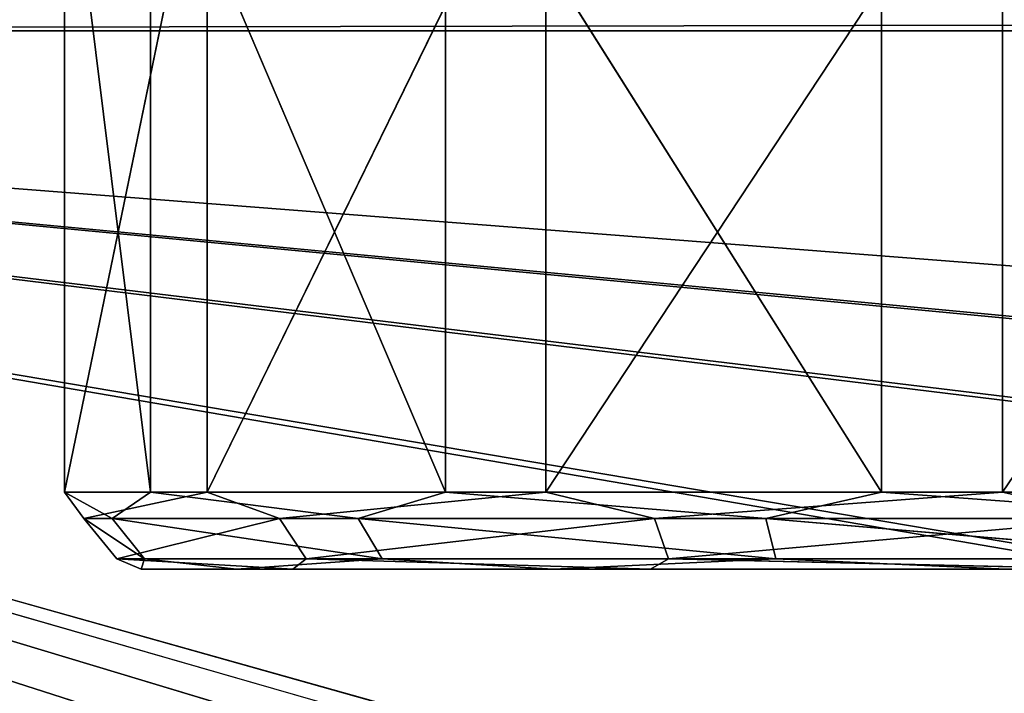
# Model space of a CAD drawing. Extents: x -200 to 200, y 0 to 90.
# Tile 6 of 46: x -186.78 to -180.38, y 82.69 to 87.07. Entities that reach past the tile are written whole.
import ezdxf

# ---------------------------------------------------------------- set-up
doc = ezdxf.new("R2010")
doc.units = 0
doc.header["$LTSCALE"] = 2.54
doc.layers.get('0').update_dxf_attribs({"color": 13, "linetype": 'CONTINUOUS'})

# ---------------------------------------------------------------- blocks, each defined once
blk = doc.blocks.new('GRUPA1_1')
at = {"color": 0}
for p, q in [((-185.928974, 83.999996, 18.835951), (-186.487904, 88.500004, 21.896439)), ((-185.928974, 83.999996, 18.835951), (-186.487904, 88.500004, 21.896439)), ((-186.487904, 83.999996, 21.896439), (-186.487904, 88.500004, 21.896439)), ((-186.487904, 83.999996, 21.896439), (-186.487904, 88.500004, 21.896439)), ((-186.487904, 83.999996, 21.896439), (-185.560513, 88.500004, 24.866107)), ((-186.487904, 83.999996, 21.896439), (-185.560513, 88.500004, 24.866107)), ((-185.928974, 88.500004, 18.835951), (-185.928974, 83.999996, 18.835951)), ((-184.011803, 83.999996, 16.385766), (-185.928974, 88.500004, 18.835951)), ((-184.011803, 83.999996, 16.385766), (-185.928974, 88.500004, 18.835951)), ((-185.928974, 88.500004, 18.835951), (-185.928974, 83.999996, 18.835951)), ((-185.560513, 83.999996, 24.866107), (-185.560513, 88.500004, 24.866107)), ((-185.560513, 83.999996, 24.866107), (-185.560513, 88.500004, 24.866107)), ((-185.560513, 83.999996, 24.866107), (-183.35928, 88.500004, 27.064638)), ((-185.560513, 83.999996, 24.866107), (-183.35928, 88.500004, 27.064638)), ((-181.175575, 83.999996, 15.107191), (-184.011803, 88.500004, 16.385766)), ((-181.175575, 83.999996, 15.107191), (-184.011803, 88.500004, 16.385766)), ((-184.011803, 83.999996, 16.385766), (-184.011803, 88.500004, 16.385766)), ((-184.011803, 83.999996, 16.385766), (-184.011803, 88.500004, 16.385766)), ((-183.35928, 83.999996, 27.064638), (-183.35928, 88.500004, 27.064638)), ((-183.35928, 83.999996, 27.064638), (-183.35928, 88.500004, 27.064638)), ((-183.35928, 83.999996, 27.064638), (-180.388489, 88.500004, 27.988381)), ((-183.35928, 83.999996, 27.064638), (-180.388489, 88.500004, 27.988381)), ((-181.175575, 83.999996, 15.107191), (-181.175575, 88.500004, 15.107191)), ((-181.175575, 83.999996, 15.107191), (-181.175575, 88.500004, 15.107191)), ((-180.388489, 83.999996, 27.988381), (-180.388489, 88.500004, 27.988381)), ((-180.388489, 83.999996, 27.988381), (-180.388489, 88.500004, 27.988381)), ((-180.388489, 83.999996, 27.988381), (-177.328682, 88.500004, 27.425711)), ((-180.388489, 83.999996, 27.988381), (-177.328682, 88.500004, 27.425711)), ((-200, 86.999998, 1.5), (200, 87.749996, 1.700962)), ((-200, 86.999998, 1.5), (200, 87.749996, 1.700962)), ((19.288425, 69.949107), (-200, 86.999998)), ((-200, 86.999998), (200, 86.999998)), ((19.288425, 69.949107), (-200, 86.999998)), ((-20.711575, 69.949107), (-200, 86.999998)), ((-20.711575, 69.949107), (-200, 86.999998)), ((-60.711575, 69.949107), (-200, 86.999998)), ((-100.711575, 69.949107), (-200, 86.999998)), ((-60.711575, 69.949107), (-200, 86.999998)), ((-100.711575, 69.949107), (-200, 86.999998)), ((-140.711575, 69.949107), (-200, 86.999998)), ((-140.711575, 69.949107), (-200, 86.999998)), ((-143.274307, 68.778749), (-200, 86.999998)), ((-143.274307, 68.778749), (-200, 86.999998)), ((-200, 86.999998), (200, 86.999998)), ((-200, 86.999998, 1.5), (200, 86.999998, 1.5)), ((-19.288425, 69.949107, 1.5), (-200, 86.999998, 1.5)), ((-200, 86.999998, 1.5), (-59.288425, 69.949107, 1.5)), ((-19.288425, 69.949107, 1.5), (-200, 86.999998, 1.5)), ((-200, 86.999998, 1.5), (200, 86.999998, 1.5)), ((-200, 86.999998, 1.5), (-59.288425, 69.949107, 1.5)), ((-200, 86.999998, 1.5), (-99.288425, 69.949107, 1.5)), ((-200, 86.999998, 1.5), (-99.288425, 69.949107, 1.5)), ((-200, 86.999998, 1.5), (-139.288425, 69.949107, 1.5)), ((-142.077074, 69.548159, 1.5), (-200, 86.999998, 1.5)), ((-200, 86.999998, 1.5), (-139.288425, 69.949107, 1.5)), ((-142.077074, 69.548159, 1.5), (-200, 86.999998, 1.5)), ((-186.178074, 83.828993, 19.578989), (-186.487904, 83.999996, 21.896439)), ((-186.487904, 83.999996, 21.896439), (-185.928974, 83.999996, 18.835951)), ((-186.178074, 83.828993, 19.578989), (-186.487904, 83.999996, 21.896439)), ((-186.363144, 83.828993, 22.670124), (-186.487904, 83.999996, 21.896439)), ((-186.363144, 83.828993, 22.670124), (-186.487904, 83.999996, 21.896439)), ((-185.560513, 83.999996, 24.866107), (-186.487904, 83.999996, 21.896439)), ((-186.487904, 83.999996, 21.896439), (-185.928974, 83.999996, 18.835951)), ((-185.560513, 83.999996, 24.866107), (-186.487904, 83.999996, 21.896439)), ((-186.363144, 83.828993, 22.670124), (-185.560513, 83.999996, 24.866107)), ((-186.363144, 83.828993, 22.670124), (-185.560513, 83.999996, 24.866107)), ((-185.928974, 83.999996, 18.835951), (-186.178074, 83.828993, 19.578989)), ((-185.928974, 83.999996, 18.835951), (-186.178074, 83.828993, 19.578989)), ((-184.577675, 83.828993, 16.927934), (-185.928974, 83.999996, 18.835951)), ((-185.928974, 83.999996, 18.835951), (-184.011803, 83.999996, 16.385766)), ((-184.577675, 83.828993, 16.927934), (-185.928974, 83.999996, 18.835951)), ((-185.928974, 83.999996, 18.835951), (-184.011803, 83.999996, 16.385766)), ((-185.090504, 83.828993, 25.493197), (-185.560513, 83.999996, 24.866107)), ((-185.090504, 83.828993, 25.493197), (-185.560513, 83.999996, 24.866107)), ((-183.35928, 83.999996, 27.064638), (-185.560513, 83.999996, 24.866107)), ((-183.35928, 83.999996, 27.064638), (-185.560513, 83.999996, 24.866107)), ((-185.090504, 83.828993, 25.493197), (-183.35928, 83.999996, 27.064638)), ((-185.090504, 83.828993, 25.493197), (-183.35928, 83.999996, 27.064638)), ((-184.577675, 83.828993, 16.927934), (-184.011803, 83.999996, 16.385766)), ((-184.577675, 83.828993, 16.927934), (-184.011803, 83.999996, 16.385766)), ((-181.928577, 83.828993, 15.324284), (-184.011803, 83.999996, 16.385766)), ((-184.011803, 83.999996, 16.385766), (-181.175575, 83.999996, 15.107191)), ((-181.928577, 83.828993, 15.324284), (-184.011803, 83.999996, 16.385766)), ((-184.011803, 83.999996, 16.385766), (-181.175575, 83.999996, 15.107191)), ((-182.651691, 83.828993, 27.401478), (-183.35928, 83.999996, 27.064638)), ((-182.651691, 83.828993, 27.401478), (-183.35928, 83.999996, 27.064638)), ((-180.388489, 83.999996, 27.988381), (-183.35928, 83.999996, 27.064638)), ((-180.388489, 83.999996, 27.988381), (-183.35928, 83.999996, 27.064638)), ((-182.651691, 83.828993, 27.401478), (-180.388489, 83.999996, 27.988381)), ((-182.651691, 83.828993, 27.401478), (-180.388489, 83.999996, 27.988381)), ((-181.928577, 83.828993, 15.324284), (-181.175575, 83.999996, 15.107191)), ((-181.928577, 83.828993, 15.324284), (-181.175575, 83.999996, 15.107191)), ((-178.837681, 83.828993, 15.135417), (-181.175575, 83.999996, 15.107191)), ((-181.175575, 83.999996, 15.107191), (-178.07003, 83.999996, 15.29313)), ((-178.837681, 83.828993, 15.135417), (-181.175575, 83.999996, 15.107191)), ((-181.175575, 83.999996, 15.107191), (-178.07003, 83.999996, 15.29313)), ((-179.605408, 83.828993, 27.957802), (-180.388489, 83.999996, 27.988381)), ((-179.605408, 83.828993, 27.957802), (-180.388489, 83.999996, 27.988381)), ((-177.328682, 83.999996, 27.425711), (-180.388489, 83.999996, 27.988381)), ((-177.328682, 83.999996, 27.425711), (-180.388489, 83.999996, 27.988381)), ((-186.178074, 83.828993, 19.578989), (-186.363144, 83.828993, 22.670124)), ((-186.363144, 83.828993, 22.670124), (-185.090504, 83.828993, 25.493197)), ((-185.968151, 83.56699, 19.644265), (-186.363144, 83.828993, 22.670124)), ((-186.178074, 83.828993, 19.578989), (-186.363144, 83.828993, 22.670124)), ((-185.968151, 83.56699, 19.644265), (-186.363144, 83.828993, 22.670124)), ((-186.146927, 83.56699, 22.630363), (-186.363144, 83.828993, 22.670124)), ((-186.146927, 83.56699, 22.630363), (-186.363144, 83.828993, 22.670124)), ((-186.363144, 83.828993, 22.670124), (-185.090504, 83.828993, 25.493197)), ((-184.577675, 83.828993, 16.927934), (-186.178074, 83.828993, 19.578989)), ((-184.422131, 83.56699, 17.083293), (-186.178074, 83.828993, 19.578989)), ((-184.577675, 83.828993, 16.927934), (-186.178074, 83.828993, 19.578989)), ((-184.422131, 83.56699, 17.083293), (-186.178074, 83.828993, 19.578989)), ((-185.968151, 83.56699, 19.644265), (-186.178074, 83.828993, 19.578989)), ((-185.968151, 83.56699, 19.644265), (-186.178074, 83.828993, 19.578989)), ((-186.146927, 83.56699, 22.630363), (-185.090504, 83.828993, 25.493197)), ((-186.146927, 83.56699, 22.630363), (-185.090504, 83.828993, 25.493197)), ((-185.090504, 83.828993, 25.493197), (-182.651691, 83.828993, 27.401478)), ((-184.917526, 83.56699, 25.357509), (-185.090504, 83.828993, 25.493197)), ((-184.917526, 83.56699, 25.357509), (-185.090504, 83.828993, 25.493197)), ((-185.090504, 83.828993, 25.493197), (-182.651691, 83.828993, 27.401478)), ((-184.917526, 83.56699, 25.357509), (-182.651691, 83.828993, 27.401478)), ((-184.917526, 83.56699, 25.357509), (-182.651691, 83.828993, 27.401478)), ((-181.928577, 83.828993, 15.324284), (-184.577675, 83.828993, 16.927934)), ((-181.86306, 83.56699, 15.534136), (-184.577675, 83.828993, 16.927934)), ((-181.928577, 83.828993, 15.324284), (-184.577675, 83.828993, 16.927934)), ((-181.86306, 83.56699, 15.534136), (-184.577675, 83.828993, 16.927934)), ((-184.422131, 83.56699, 17.083293), (-184.577675, 83.828993, 16.927934)), ((-184.422131, 83.56699, 17.083293), (-184.577675, 83.828993, 16.927934)), ((-182.651691, 83.828993, 27.401478), (-179.605408, 83.828993, 27.957802)), ((-182.651691, 83.828993, 27.401478), (-179.605408, 83.828993, 27.957802)), ((-182.651691, 83.828993, 27.401478), (-182.561588, 83.56699, 27.200947)), ((-182.651691, 83.828993, 27.401478), (-182.561588, 83.56699, 27.200947)), ((-179.605408, 83.828993, 27.957802), (-182.561588, 83.56699, 27.200947)), ((-179.605408, 83.828993, 27.957802), (-182.561588, 83.56699, 27.200947)), ((-178.837681, 83.828993, 15.135417), (-181.928577, 83.828993, 15.324284)), ((-178.877182, 83.56699, 15.351686), (-181.928577, 83.828993, 15.324284)), ((-178.837681, 83.828993, 15.135417), (-181.928577, 83.828993, 15.324284)), ((-178.877182, 83.56699, 15.351686), (-181.928577, 83.828993, 15.324284)), ((-181.86306, 83.56699, 15.534136), (-181.928577, 83.828993, 15.324284)), ((-181.86306, 83.56699, 15.534136), (-181.928577, 83.828993, 15.324284)), ((-185.00351, 83.500004, 24.81133), (-186.146927, 83.56699, 22.630363)), ((-186.146927, 83.56699, 22.630363), (-185.988827, 83.500004, 21.865942)), ((-186.146927, 83.56699, 22.630363), (-185.988827, 83.500004, 21.865942)), ((-186.146927, 83.56699, 22.630363), (-185.968151, 83.56699, 19.644265)), ((-185.00351, 83.500004, 24.81133), (-186.146927, 83.56699, 22.630363)), ((-184.917526, 83.56699, 25.357509), (-186.146927, 83.56699, 22.630363)), ((-186.146927, 83.56699, 22.630363), (-185.968151, 83.56699, 19.644265)), ((-184.917526, 83.56699, 25.357509), (-186.146927, 83.56699, 22.630363)), ((-185.968151, 83.56699, 19.644265), (-185.988827, 83.500004, 21.865942)), ((-185.968151, 83.56699, 19.644265), (-185.988827, 83.500004, 21.865942)), ((-185.968151, 83.56699, 19.644265), (-185.369453, 83.500004, 18.822501)), ((-185.968151, 83.56699, 19.644265), (-185.369453, 83.500004, 18.822501)), ((-185.968151, 83.56699, 19.644265), (-184.422131, 83.56699, 17.083293)), ((-185.968151, 83.56699, 19.644265), (-184.422131, 83.56699, 17.083293)), ((-184.422131, 83.56699, 17.083293), (-185.369453, 83.500004, 18.822501)), ((-184.422131, 83.56699, 17.083293), (-185.369453, 83.500004, 18.822501)), ((-185.00351, 83.500004, 24.81133), (-184.917526, 83.56699, 25.357509)), ((-185.00351, 83.500004, 24.81133), (-184.917526, 83.56699, 25.357509)), ((-182.677498, 83.500004, 26.86945), (-184.917526, 83.56699, 25.357509)), ((-182.677498, 83.500004, 26.86945), (-184.917526, 83.56699, 25.357509)), ((-182.561588, 83.56699, 27.200947), (-184.917526, 83.56699, 25.357509)), ((-182.561588, 83.56699, 27.200947), (-184.917526, 83.56699, 25.357509)), ((-184.422131, 83.56699, 17.083293), (-183.311329, 83.500004, 16.496493)), ((-184.422131, 83.56699, 17.083293), (-183.311329, 83.500004, 16.496493)), ((-184.422131, 83.56699, 17.083293), (-181.86306, 83.56699, 15.534136)), ((-184.422131, 83.56699, 17.083293), (-181.86306, 83.56699, 15.534136)), ((-181.86306, 83.56699, 15.534136), (-183.311329, 83.500004, 16.496493)), ((-181.86306, 83.56699, 15.534136), (-183.311329, 83.500004, 16.496493)), ((-182.677498, 83.500004, 26.86945), (-182.561588, 83.56699, 27.200947)), ((-182.677498, 83.500004, 26.86945), (-182.561588, 83.56699, 27.200947)), ((-179.618816, 83.56699, 27.738364), (-182.561588, 83.56699, 27.200947)), ((-182.561588, 83.56699, 27.200947), (-179.634056, 83.500004, 27.48883)), ((-179.618816, 83.56699, 27.738364), (-182.561588, 83.56699, 27.200947)), ((-182.561588, 83.56699, 27.200947), (-179.634056, 83.500004, 27.48883)), ((-181.86306, 83.56699, 15.534136), (-180.365944, 83.500004, 15.511169)), ((-181.86306, 83.56699, 15.534136), (-180.365944, 83.500004, 15.511169)), ((-181.86306, 83.56699, 15.534136), (-178.877182, 83.56699, 15.351686)), ((-181.86306, 83.56699, 15.534136), (-178.877182, 83.56699, 15.351686)), ((-185.988827, 83.500004, 21.865942), (-185.00351, 83.500004, 24.81133)), ((-185.369453, 83.500004, 18.822501), (-185.988827, 83.500004, 21.865942)), ((-185.369453, 83.500004, 18.822501), (-185.988827, 83.500004, 21.865942)), ((-185.988827, 83.500004, 21.865942), (-185.00351, 83.500004, 24.81133)), ((-183.311329, 83.500004, 16.496493), (-185.369453, 83.500004, 18.822501)), ((-185.369453, 83.500004, 18.822501), (-185.00351, 83.500004, 24.81133)), ((-185.369453, 83.500004, 18.822501), (-185.00351, 83.500004, 24.81133)), ((-185.369453, 83.500004, 18.822501), (-182.677498, 83.500004, 26.86945)), ((-185.369453, 83.500004, 18.822501), (-182.677498, 83.500004, 26.86945)), ((-183.311329, 83.500004, 16.496493), (-185.369453, 83.500004, 18.822501)), ((-185.00351, 83.500004, 24.81133), (-182.677498, 83.500004, 26.86945)), ((-185.00351, 83.500004, 24.81133), (-182.677498, 83.500004, 26.86945)), ((-180.365944, 83.500004, 15.511169), (-183.311329, 83.500004, 16.496493)), ((-183.311329, 83.500004, 16.496493), (-182.677498, 83.500004, 26.86945)), ((-183.311329, 83.500004, 16.496493), (-182.677498, 83.500004, 26.86945)), ((-183.311329, 83.500004, 16.496493), (-179.634056, 83.500004, 27.48883)), ((-183.311329, 83.500004, 16.496493), (-179.634056, 83.500004, 27.48883)), ((-180.365944, 83.500004, 15.511169), (-183.311329, 83.500004, 16.496493)), ((-182.677498, 83.500004, 26.86945), (-179.634056, 83.500004, 27.48883)), ((-182.677498, 83.500004, 26.86945), (-179.634056, 83.500004, 27.48883))]:
    blk.add_line(p, q, dxfattribs=at)
at = {"color": 9}
mesh = blk.add_polyface(dxfattribs=at)
corners = [(200, 86.999998), (-200, 88.500004, 0.401924), (200, 88.500004, 0.401924)]
mesh.append_faces([[corners[k] for k in face] for face in [(0, 1, 2)]], dxfattribs={"color": 9})
mesh = blk.add_polyface(dxfattribs=at)
corners = [(200, 86.999998), (-200, 86.999998), (-200, 88.500004, 0.401924)]
mesh.append_faces([[corners[k] for k in face] for face in [(0, 1, 2)]], dxfattribs={"color": 9})
mesh = blk.add_polyface(dxfattribs=at)
corners = [(-185.928974, 88.500004, 18.835951), (-185.928974, 83.999996, 18.835951), (-186.487904, 88.500004, 21.896439)]
mesh.append_faces([[corners[k] for k in face] for face in [(0, 1, 2)]], dxfattribs={"color": 9})
mesh = blk.add_polyface(dxfattribs=at)
corners = [(-186.487904, 88.500004, 21.896439), (-185.928974, 83.999996, 18.835951), (-186.487904, 83.999996, 21.896439)]
mesh.append_faces([[corners[k] for k in face] for face in [(0, 1, 2)]], dxfattribs={"color": 9})
mesh = blk.add_polyface(dxfattribs=at)
corners = [(-186.487904, 88.500004, 21.896439), (-186.487904, 83.999996, 21.896439), (-185.560513, 88.500004, 24.866107)]
mesh.append_faces([[corners[k] for k in face] for face in [(0, 1, 2)]], dxfattribs={"color": 9})
mesh = blk.add_polyface(dxfattribs=at)
corners = [(-185.560513, 88.500004, 24.866107), (-186.487904, 83.999996, 21.896439), (-185.560513, 83.999996, 24.866107)]
mesh.append_faces([[corners[k] for k in face] for face in [(0, 1, 2)]], dxfattribs={"color": 9})
mesh = blk.add_polyface(dxfattribs=at)
corners = [(-184.011803, 88.500004, 16.385766), (-184.011803, 83.999996, 16.385766), (-185.928974, 88.500004, 18.835951)]
mesh.append_faces([[corners[k] for k in face] for face in [(0, 1, 2)]], dxfattribs={"color": 9})
mesh = blk.add_polyface(dxfattribs=at)
corners = [(-185.928974, 88.500004, 18.835951), (-184.011803, 83.999996, 16.385766), (-185.928974, 83.999996, 18.835951)]
mesh.append_faces([[corners[k] for k in face] for face in [(0, 1, 2)]], dxfattribs={"color": 9})
mesh = blk.add_polyface(dxfattribs=at)
corners = [(-183.35928, 88.500004, 27.064638), (-185.560513, 88.500004, 24.866107), (-185.560513, 83.999996, 24.866107)]
mesh.append_faces([[corners[k] for k in face] for face in [(0, 1, 2)]], dxfattribs={"color": 9})
mesh = blk.add_polyface(dxfattribs=at)
corners = [(-183.35928, 88.500004, 27.064638), (-185.560513, 83.999996, 24.866107), (-183.35928, 83.999996, 27.064638)]
mesh.append_faces([[corners[k] for k in face] for face in [(0, 1, 2)]], dxfattribs={"color": 9})
mesh = blk.add_polyface(dxfattribs=at)
corners = [(-181.175575, 83.999996, 15.107191), (-184.011803, 88.500004, 16.385766), (-181.175575, 88.500004, 15.107191)]
mesh.append_faces([[corners[k] for k in face] for face in [(0, 1, 2)]], dxfattribs={"color": 9})
mesh = blk.add_polyface(dxfattribs=at)
corners = [(-181.175575, 83.999996, 15.107191), (-184.011803, 83.999996, 16.385766), (-184.011803, 88.500004, 16.385766)]
mesh.append_faces([[corners[k] for k in face] for face in [(0, 1, 2)]], dxfattribs={"color": 9})
mesh = blk.add_polyface(dxfattribs=at)
corners = [(-180.388489, 88.500004, 27.988381), (-183.35928, 88.500004, 27.064638), (-183.35928, 83.999996, 27.064638)]
mesh.append_faces([[corners[k] for k in face] for face in [(0, 1, 2)]], dxfattribs={"color": 9})
mesh = blk.add_polyface(dxfattribs=at)
corners = [(-180.388489, 88.500004, 27.988381), (-183.35928, 83.999996, 27.064638), (-180.388489, 83.999996, 27.988381)]
mesh.append_faces([[corners[k] for k in face] for face in [(0, 1, 2)]], dxfattribs={"color": 9})
mesh = blk.add_polyface(dxfattribs=at)
corners = [(-178.07003, 83.999996, 15.29313), (-181.175575, 88.500004, 15.107191), (-178.07003, 88.500004, 15.29313)]
mesh.append_faces([[corners[k] for k in face] for face in [(0, 1, 2)]], dxfattribs={"color": 9})
mesh = blk.add_polyface(dxfattribs=at)
corners = [(-178.07003, 83.999996, 15.29313), (-181.175575, 83.999996, 15.107191), (-181.175575, 88.500004, 15.107191)]
mesh.append_faces([[corners[k] for k in face] for face in [(0, 1, 2)]], dxfattribs={"color": 9})
mesh = blk.add_polyface(dxfattribs=at)
corners = [(-177.328682, 88.500004, 27.425711), (-180.388489, 88.500004, 27.988381), (-180.388489, 83.999996, 27.988381)]
mesh.append_faces([[corners[k] for k in face] for face in [(0, 1, 2)]], dxfattribs={"color": 9})
mesh = blk.add_polyface(dxfattribs=at)
corners = [(-177.328682, 88.500004, 27.425711), (-180.388489, 83.999996, 27.988381), (-177.328682, 83.999996, 27.425711)]
mesh.append_faces([[corners[k] for k in face] for face in [(0, 1, 2)]], dxfattribs={"color": 9})
mesh = blk.add_polyface(dxfattribs=at)
corners = [(200, 87.749996, 1.700962), (-200, 87.749996, 1.700962), (-200, 86.999998, 1.5)]
mesh.append_faces([[corners[k] for k in face] for face in [(0, 1, 2)]], dxfattribs={"color": 9})
mesh = blk.add_polyface(dxfattribs=at)
corners = [(200, 87.749996, 1.700962), (-200, 86.999998, 1.5), (200, 86.999998, 1.5)]
mesh.append_faces([[corners[k] for k in face] for face in [(0, 1, 2)]], dxfattribs={"color": 9})
mesh = blk.add_polyface(dxfattribs=at)
corners = [(-143.274307, 28.778749), (-200, 86.999998), (-143.274307, 61.221251)]
mesh.append_faces([[corners[k] for k in face] for face in [(0, 1, 2)]], dxfattribs={"color": 9})
mesh = blk.add_polyface(dxfattribs=at)
corners = [(-143.274307, 28.778749), (-200, 3), (-200, 86.999998)]
mesh.append_faces([[corners[k] for k in face] for face in [(0, 1, 2)]], dxfattribs={"color": 9})
mesh = blk.add_polyface(dxfattribs=at)
corners = [(200, 86.999998), (19.288425, 69.949107), (-200, 86.999998)]
mesh.append_faces([[corners[k] for k in face] for face in [(0, 1, 2)]], dxfattribs={"color": 9})
mesh = blk.add_polyface(dxfattribs=at)
corners = [(19.288425, 69.949107), (-20.711575, 69.949107), (-200, 86.999998)]
mesh.append_faces([[corners[k] for k in face] for face in [(0, 1, 2)]], dxfattribs={"color": 9})
mesh = blk.add_polyface(dxfattribs=at)
corners = [(-20.711575, 69.949107), (-60.711575, 69.949107), (-200, 86.999998)]
mesh.append_faces([[corners[k] for k in face] for face in [(0, 1, 2)]], dxfattribs={"color": 9})
mesh = blk.add_polyface(dxfattribs=at)
corners = [(-60.711575, 69.949107), (-100.711575, 69.949107), (-200, 86.999998)]
mesh.append_faces([[corners[k] for k in face] for face in [(0, 1, 2)]], dxfattribs={"color": 9})
mesh = blk.add_polyface(dxfattribs=at)
corners = [(-100.711575, 69.949107), (-140.711575, 69.949107), (-200, 86.999998)]
mesh.append_faces([[corners[k] for k in face] for face in [(0, 1, 2)]], dxfattribs={"color": 9})
mesh = blk.add_polyface(dxfattribs=at)
corners = [(-140.711575, 69.949107), (-143.274307, 68.778749), (-200, 86.999998)]
mesh.append_faces([[corners[k] for k in face] for face in [(0, 1, 2)]], dxfattribs={"color": 9})
mesh = blk.add_polyface(dxfattribs=at)
corners = [(-143.274307, 68.778749), (-144.797468, 66.408663), (-200, 86.999998)]
mesh.append_faces([[corners[k] for k in face] for face in [(0, 1, 2)]], dxfattribs={"color": 9})
mesh = blk.add_polyface(dxfattribs=at)
corners = [(-144.797468, 63.591337), (-200, 86.999998), (-144.797468, 66.408663)]
mesh.append_faces([[corners[k] for k in face] for face in [(0, 1, 2)]], dxfattribs={"color": 9})
mesh = blk.add_polyface(dxfattribs=at)
corners = [(-143.274307, 61.221251), (-200, 86.999998), (-144.797468, 63.591337)]
mesh.append_faces([[corners[k] for k in face] for face in [(0, 1, 2)]], dxfattribs={"color": 9})
mesh = blk.add_polyface(dxfattribs=at)
corners = [(-19.288425, 69.949107, 1.5), (-200, 86.999998, 1.5), (-59.288425, 69.949107, 1.5)]
mesh.append_faces([[corners[k] for k in face] for face in [(0, 1, 2)]], dxfattribs={"color": 9})
mesh = blk.add_polyface(dxfattribs=at)
corners = [(200, 86.999998, 1.5), (-200, 86.999998, 1.5), (-19.288425, 69.949107, 1.5)]
mesh.append_faces([[corners[k] for k in face] for face in [(0, 1, 2)]], dxfattribs={"color": 9})
mesh = blk.add_polyface(dxfattribs=at)
corners = [(-59.288425, 69.949107, 1.5), (-200, 86.999998, 1.5), (-99.288425, 69.949107, 1.5)]
mesh.append_faces([[corners[k] for k in face] for face in [(0, 1, 2)]], dxfattribs={"color": 9})
mesh = blk.add_polyface(dxfattribs=at)
corners = [(-99.288425, 69.949107, 1.5), (-200, 86.999998, 1.5), (-139.288425, 69.949107, 1.5)]
mesh.append_faces([[corners[k] for k in face] for face in [(0, 1, 2)]], dxfattribs={"color": 9})
mesh = blk.add_polyface(dxfattribs=at)
corners = [(-144.206266, 62.296796, 1.5), (-145, 65, 1.5), (-200, 86.999998, 1.5)]
mesh.append_faces([[corners[k] for k in face] for face in [(0, 1, 2)]], dxfattribs={"color": 9})
mesh = blk.add_polyface(dxfattribs=at)
corners = [(-144.206266, 67.703204, 1.5), (-200, 86.999998, 1.5), (-145, 65, 1.5)]
mesh.append_faces([[corners[k] for k in face] for face in [(0, 1, 2)]], dxfattribs={"color": 9})
mesh = blk.add_polyface(dxfattribs=at)
corners = [(-142.077074, 69.548159, 1.5), (-200, 86.999998, 1.5), (-144.206266, 67.703204, 1.5)]
mesh.append_faces([[corners[k] for k in face] for face in [(0, 1, 2)]], dxfattribs={"color": 9})
mesh = blk.add_polyface(dxfattribs=at)
corners = [(-139.288425, 69.949107, 1.5), (-200, 86.999998, 1.5), (-142.077074, 69.548159, 1.5)]
mesh.append_faces([[corners[k] for k in face] for face in [(0, 1, 2)]], dxfattribs={"color": 9})
mesh = blk.add_polyface(dxfattribs=at)
corners = [(-144.206266, 62.296796, 1.5), (-200, 86.999998, 1.5), (-200, 3, 1.5)]
mesh.append_faces([[corners[k] for k in face] for face in [(0, 1, 2)]], dxfattribs={"color": 9})
mesh = blk.add_polyface(dxfattribs=at)
corners = [(-185.928974, 83.999996, 18.835951), (-186.178074, 83.828993, 19.578989), (-186.487904, 83.999996, 21.896439)]
mesh.append_faces([[corners[k] for k in face] for face in [(0, 1, 2)]], dxfattribs={"color": 9})
mesh = blk.add_polyface(dxfattribs=at)
corners = [(-186.363144, 83.828993, 22.670124), (-186.487904, 83.999996, 21.896439), (-186.178074, 83.828993, 19.578989)]
mesh.append_faces([[corners[k] for k in face] for face in [(0, 1, 2)]], dxfattribs={"color": 9})
mesh = blk.add_polyface(dxfattribs=at)
corners = [(-186.487904, 83.999996, 21.896439), (-186.363144, 83.828993, 22.670124), (-185.560513, 83.999996, 24.866107)]
mesh.append_faces([[corners[k] for k in face] for face in [(0, 1, 2)]], dxfattribs={"color": 9})
mesh = blk.add_polyface(dxfattribs=at)
corners = [(-185.090504, 83.828993, 25.493197), (-185.560513, 83.999996, 24.866107), (-186.363144, 83.828993, 22.670124)]
mesh.append_faces([[corners[k] for k in face] for face in [(0, 1, 2)]], dxfattribs={"color": 9})
mesh = blk.add_polyface(dxfattribs=at)
corners = [(-186.178074, 83.828993, 19.578989), (-185.928974, 83.999996, 18.835951), (-184.577675, 83.828993, 16.927934)]
mesh.append_faces([[corners[k] for k in face] for face in [(0, 1, 2)]], dxfattribs={"color": 9})
mesh = blk.add_polyface(dxfattribs=at)
corners = [(-184.011803, 83.999996, 16.385766), (-184.577675, 83.828993, 16.927934), (-185.928974, 83.999996, 18.835951)]
mesh.append_faces([[corners[k] for k in face] for face in [(0, 1, 2)]], dxfattribs={"color": 9})
mesh = blk.add_polyface(dxfattribs=at)
corners = [(-183.35928, 83.999996, 27.064638), (-185.560513, 83.999996, 24.866107), (-185.090504, 83.828993, 25.493197)]
mesh.append_faces([[corners[k] for k in face] for face in [(0, 1, 2)]], dxfattribs={"color": 9})
mesh = blk.add_polyface(dxfattribs=at)
corners = [(-182.651691, 83.828993, 27.401478), (-183.35928, 83.999996, 27.064638), (-185.090504, 83.828993, 25.493197)]
mesh.append_faces([[corners[k] for k in face] for face in [(0, 1, 2)]], dxfattribs={"color": 9})
mesh = blk.add_polyface(dxfattribs=at)
corners = [(-184.577675, 83.828993, 16.927934), (-184.011803, 83.999996, 16.385766), (-181.928577, 83.828993, 15.324284)]
mesh.append_faces([[corners[k] for k in face] for face in [(0, 1, 2)]], dxfattribs={"color": 9})
mesh = blk.add_polyface(dxfattribs=at)
corners = [(-181.175575, 83.999996, 15.107191), (-181.928577, 83.828993, 15.324284), (-184.011803, 83.999996, 16.385766)]
mesh.append_faces([[corners[k] for k in face] for face in [(0, 1, 2)]], dxfattribs={"color": 9})
mesh = blk.add_polyface(dxfattribs=at)
corners = [(-180.388489, 83.999996, 27.988381), (-183.35928, 83.999996, 27.064638), (-182.651691, 83.828993, 27.401478)]
mesh.append_faces([[corners[k] for k in face] for face in [(0, 1, 2)]], dxfattribs={"color": 9})
mesh = blk.add_polyface(dxfattribs=at)
corners = [(-180.388489, 83.999996, 27.988381), (-182.651691, 83.828993, 27.401478), (-179.605408, 83.828993, 27.957802)]
mesh.append_faces([[corners[k] for k in face] for face in [(0, 1, 2)]], dxfattribs={"color": 9})
mesh = blk.add_polyface(dxfattribs=at)
corners = [(-181.928577, 83.828993, 15.324284), (-181.175575, 83.999996, 15.107191), (-178.837681, 83.828993, 15.135417)]
mesh.append_faces([[corners[k] for k in face] for face in [(0, 1, 2)]], dxfattribs={"color": 9})
mesh = blk.add_polyface(dxfattribs=at)
corners = [(-178.07003, 83.999996, 15.29313), (-178.837681, 83.828993, 15.135417), (-181.175575, 83.999996, 15.107191)]
mesh.append_faces([[corners[k] for k in face] for face in [(0, 1, 2)]], dxfattribs={"color": 9})
mesh = blk.add_polyface(dxfattribs=at)
corners = [(-177.328682, 83.999996, 27.425711), (-180.388489, 83.999996, 27.988381), (-179.605408, 83.828993, 27.957802)]
mesh.append_faces([[corners[k] for k in face] for face in [(0, 1, 2)]], dxfattribs={"color": 9})
mesh = blk.add_polyface(dxfattribs=at)
corners = [(-186.178074, 83.828993, 19.578989), (-185.968151, 83.56699, 19.644265), (-186.363144, 83.828993, 22.670124)]
mesh.append_faces([[corners[k] for k in face] for face in [(0, 1, 2)]], dxfattribs={"color": 9})
mesh = blk.add_polyface(dxfattribs=at)
corners = [(-186.363144, 83.828993, 22.670124), (-185.968151, 83.56699, 19.644265), (-186.146927, 83.56699, 22.630363)]
mesh.append_faces([[corners[k] for k in face] for face in [(0, 1, 2)]], dxfattribs={"color": 9})
mesh = blk.add_polyface(dxfattribs=at)
corners = [(-186.363144, 83.828993, 22.670124), (-186.146927, 83.56699, 22.630363), (-185.090504, 83.828993, 25.493197)]
mesh.append_faces([[corners[k] for k in face] for face in [(0, 1, 2)]], dxfattribs={"color": 9})
mesh = blk.add_polyface(dxfattribs=at)
corners = [(-184.577675, 83.828993, 16.927934), (-184.422131, 83.56699, 17.083293), (-186.178074, 83.828993, 19.578989)]
mesh.append_faces([[corners[k] for k in face] for face in [(0, 1, 2)]], dxfattribs={"color": 9})
mesh = blk.add_polyface(dxfattribs=at)
corners = [(-186.178074, 83.828993, 19.578989), (-184.422131, 83.56699, 17.083293), (-185.968151, 83.56699, 19.644265)]
mesh.append_faces([[corners[k] for k in face] for face in [(0, 1, 2)]], dxfattribs={"color": 9})
mesh = blk.add_polyface(dxfattribs=at)
corners = [(-185.090504, 83.828993, 25.493197), (-186.146927, 83.56699, 22.630363), (-184.917526, 83.56699, 25.357509)]
mesh.append_faces([[corners[k] for k in face] for face in [(0, 1, 2)]], dxfattribs={"color": 9})
mesh = blk.add_polyface(dxfattribs=at)
corners = [(-182.651691, 83.828993, 27.401478), (-185.090504, 83.828993, 25.493197), (-184.917526, 83.56699, 25.357509)]
mesh.append_faces([[corners[k] for k in face] for face in [(0, 1, 2)]], dxfattribs={"color": 9})
mesh = blk.add_polyface(dxfattribs=at)
corners = [(-182.651691, 83.828993, 27.401478), (-184.917526, 83.56699, 25.357509), (-182.561588, 83.56699, 27.200947)]
mesh.append_faces([[corners[k] for k in face] for face in [(0, 1, 2)]], dxfattribs={"color": 9})
mesh = blk.add_polyface(dxfattribs=at)
corners = [(-181.86306, 83.56699, 15.534136), (-184.577675, 83.828993, 16.927934), (-181.928577, 83.828993, 15.324284)]
mesh.append_faces([[corners[k] for k in face] for face in [(0, 1, 2)]], dxfattribs={"color": 9})
mesh = blk.add_polyface(dxfattribs=at)
corners = [(-181.86306, 83.56699, 15.534136), (-184.422131, 83.56699, 17.083293), (-184.577675, 83.828993, 16.927934)]
mesh.append_faces([[corners[k] for k in face] for face in [(0, 1, 2)]], dxfattribs={"color": 9})
mesh = blk.add_polyface(dxfattribs=at)
corners = [(-179.605408, 83.828993, 27.957802), (-182.651691, 83.828993, 27.401478), (-182.561588, 83.56699, 27.200947)]
mesh.append_faces([[corners[k] for k in face] for face in [(0, 1, 2)]], dxfattribs={"color": 9})
mesh = blk.add_polyface(dxfattribs=at)
corners = [(-179.605408, 83.828993, 27.957802), (-182.561588, 83.56699, 27.200947), (-179.618816, 83.56699, 27.738364)]
mesh.append_faces([[corners[k] for k in face] for face in [(0, 1, 2)]], dxfattribs={"color": 9})
mesh = blk.add_polyface(dxfattribs=at)
corners = [(-178.837681, 83.828993, 15.135417), (-178.877182, 83.56699, 15.351686), (-181.928577, 83.828993, 15.324284)]
mesh.append_faces([[corners[k] for k in face] for face in [(0, 1, 2)]], dxfattribs={"color": 9})
mesh = blk.add_polyface(dxfattribs=at)
corners = [(-178.877182, 83.56699, 15.351686), (-181.86306, 83.56699, 15.534136), (-181.928577, 83.828993, 15.324284)]
mesh.append_faces([[corners[k] for k in face] for face in [(0, 1, 2)]], dxfattribs={"color": 9})
mesh = blk.add_polyface(dxfattribs=at)
corners = [(-185.00351, 83.500004, 24.81133), (-186.146927, 83.56699, 22.630363), (-185.988827, 83.500004, 21.865942)]
mesh.append_faces([[corners[k] for k in face] for face in [(0, 1, 2)]], dxfattribs={"color": 9})
mesh = blk.add_polyface(dxfattribs=at)
corners = [(-186.146927, 83.56699, 22.630363), (-185.968151, 83.56699, 19.644265), (-185.988827, 83.500004, 21.865942)]
mesh.append_faces([[corners[k] for k in face] for face in [(0, 1, 2)]], dxfattribs={"color": 9})
mesh = blk.add_polyface(dxfattribs=at)
corners = [(-184.917526, 83.56699, 25.357509), (-186.146927, 83.56699, 22.630363), (-185.00351, 83.500004, 24.81133)]
mesh.append_faces([[corners[k] for k in face] for face in [(0, 1, 2)]], dxfattribs={"color": 9})
mesh = blk.add_polyface(dxfattribs=at)
corners = [(-185.988827, 83.500004, 21.865942), (-185.968151, 83.56699, 19.644265), (-185.369453, 83.500004, 18.822501)]
mesh.append_faces([[corners[k] for k in face] for face in [(0, 1, 2)]], dxfattribs={"color": 9})
mesh = blk.add_polyface(dxfattribs=at)
corners = [(-185.968151, 83.56699, 19.644265), (-184.422131, 83.56699, 17.083293), (-185.369453, 83.500004, 18.822501)]
mesh.append_faces([[corners[k] for k in face] for face in [(0, 1, 2)]], dxfattribs={"color": 9})
mesh = blk.add_polyface(dxfattribs=at)
corners = [(-185.369453, 83.500004, 18.822501), (-184.422131, 83.56699, 17.083293), (-183.311329, 83.500004, 16.496493)]
mesh.append_faces([[corners[k] for k in face] for face in [(0, 1, 2)]], dxfattribs={"color": 9})
mesh = blk.add_polyface(dxfattribs=at)
corners = [(-182.677498, 83.500004, 26.86945), (-184.917526, 83.56699, 25.357509), (-185.00351, 83.500004, 24.81133)]
mesh.append_faces([[corners[k] for k in face] for face in [(0, 1, 2)]], dxfattribs={"color": 9})
mesh = blk.add_polyface(dxfattribs=at)
corners = [(-182.561588, 83.56699, 27.200947), (-184.917526, 83.56699, 25.357509), (-182.677498, 83.500004, 26.86945)]
mesh.append_faces([[corners[k] for k in face] for face in [(0, 1, 2)]], dxfattribs={"color": 9})
mesh = blk.add_polyface(dxfattribs=at)
corners = [(-184.422131, 83.56699, 17.083293), (-181.86306, 83.56699, 15.534136), (-183.311329, 83.500004, 16.496493)]
mesh.append_faces([[corners[k] for k in face] for face in [(0, 1, 2)]], dxfattribs={"color": 9})
mesh = blk.add_polyface(dxfattribs=at)
corners = [(-183.311329, 83.500004, 16.496493), (-181.86306, 83.56699, 15.534136), (-180.365944, 83.500004, 15.511169)]
mesh.append_faces([[corners[k] for k in face] for face in [(0, 1, 2)]], dxfattribs={"color": 9})
mesh = blk.add_polyface(dxfattribs=at)
corners = [(-179.634056, 83.500004, 27.48883), (-182.561588, 83.56699, 27.200947), (-182.677498, 83.500004, 26.86945)]
mesh.append_faces([[corners[k] for k in face] for face in [(0, 1, 2)]], dxfattribs={"color": 9})
mesh = blk.add_polyface(dxfattribs=at)
corners = [(-179.618816, 83.56699, 27.738364), (-182.561588, 83.56699, 27.200947), (-179.634056, 83.500004, 27.48883)]
mesh.append_faces([[corners[k] for k in face] for face in [(0, 1, 2)]], dxfattribs={"color": 9})
mesh = blk.add_polyface(dxfattribs=at)
corners = [(-181.86306, 83.56699, 15.534136), (-178.877182, 83.56699, 15.351686), (-180.365944, 83.500004, 15.511169)]
mesh.append_faces([[corners[k] for k in face] for face in [(0, 1, 2)]], dxfattribs={"color": 9})
mesh = blk.add_polyface(dxfattribs=at)
corners = [(-185.00351, 83.500004, 24.81133), (-185.988827, 83.500004, 21.865942), (-185.369453, 83.500004, 18.822501)]
mesh.append_faces([[corners[k] for k in face] for face in [(0, 1, 2)]], dxfattribs={"color": 9})
mesh = blk.add_polyface(dxfattribs=at)
corners = [(-182.677498, 83.500004, 26.86945), (-185.00351, 83.500004, 24.81133), (-185.369453, 83.500004, 18.822501)]
mesh.append_faces([[corners[k] for k in face] for face in [(0, 1, 2)]], dxfattribs={"color": 9})
mesh = blk.add_polyface(dxfattribs=at)
corners = [(-182.677498, 83.500004, 26.86945), (-185.369453, 83.500004, 18.822501), (-183.311329, 83.500004, 16.496493)]
mesh.append_faces([[corners[k] for k in face] for face in [(0, 1, 2)]], dxfattribs={"color": 9})
mesh = blk.add_polyface(dxfattribs=at)
corners = [(-179.634056, 83.500004, 27.48883), (-182.677498, 83.500004, 26.86945), (-183.311329, 83.500004, 16.496493)]
mesh.append_faces([[corners[k] for k in face] for face in [(0, 1, 2)]], dxfattribs={"color": 9})
mesh = blk.add_polyface(dxfattribs=at)
corners = [(-179.634056, 83.500004, 27.48883), (-183.311329, 83.500004, 16.496493), (-180.365944, 83.500004, 15.511169)]
mesh.append_faces([[corners[k] for k in face] for face in [(0, 1, 2)]], dxfattribs={"color": 9})
blk = doc.blocks.new('GRUPA0_1')
at = {"color": 0}
blk.add_blockref('GRUPA1_1', (0, 0), dxfattribs=at)

msp = doc.modelspace()

# ---------------------------------------------------------------- block references
at = {"color": 0}
msp.add_blockref('GRUPA0_1', (0, 0), dxfattribs=at)

doc.saveas('drawing.dxf')
